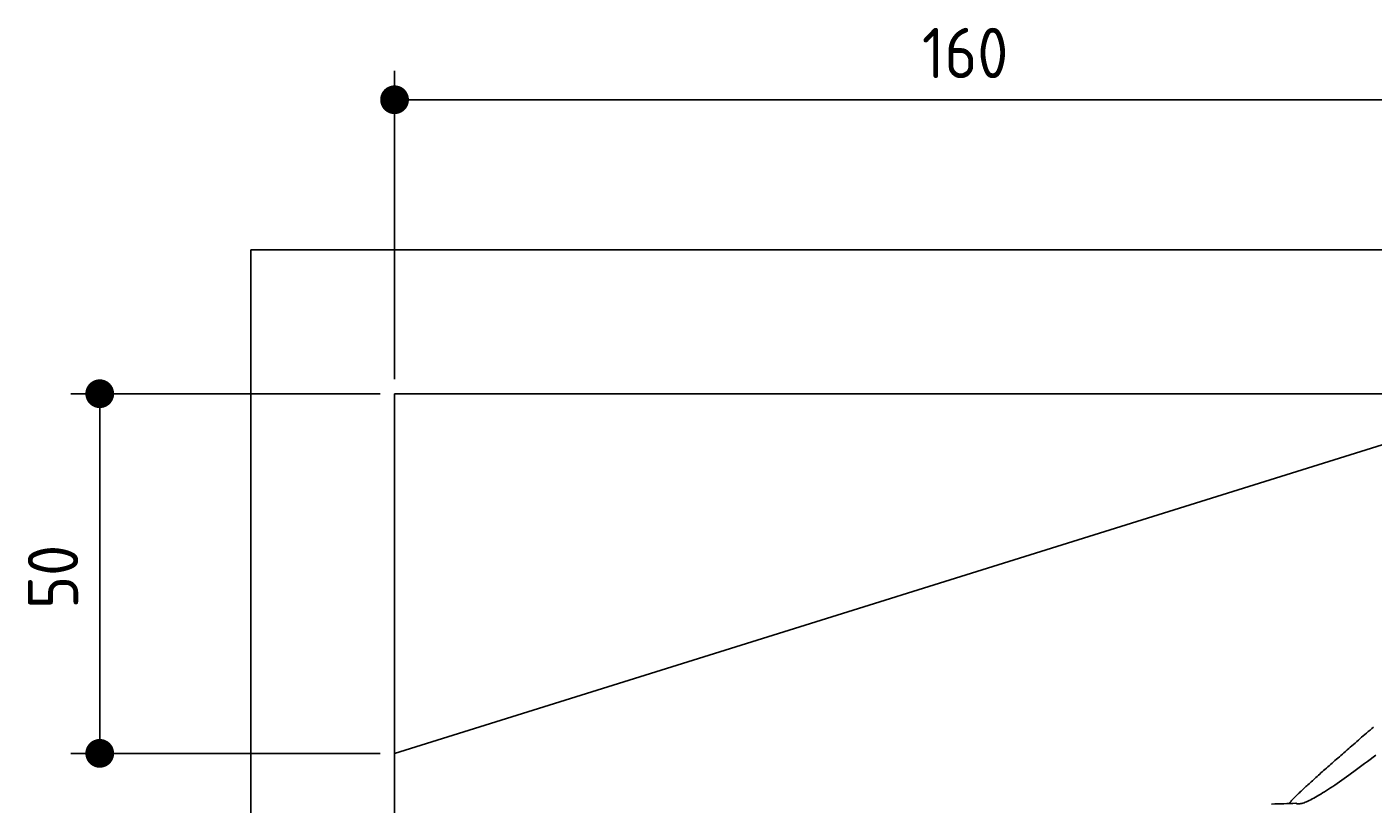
# Model space of a CAD drawing. Extents: x 562 to 7231, y 5817 to 11976.
# Tile 34 of 58: x 562 to 2434, y 10895 to 11976. Entities that reach past the tile are written whole.
import ezdxf

# ---------------------------------------------------------------- set-up
doc = ezdxf.new("R2010")
doc.units = 0
doc.layers.get('0').update_dxf_attribs({"linetype": 'CONTINUOUS'})
doc.layers.get('DEFPOINTS').update_dxf_attribs({"linetype": 'CONTINUOUS'})
doc.layers.add('4', color=3, linetype='CONTINUOUS')
doc.layers.add('CAR', color=10, linetype='CONTINUOUS')
doc.styles.get("Standard").update_dxf_attribs({"font": 'ISOCP.SHX'})
doc.dimstyles.get("Standard").update_dxf_attribs({"dimscale": 5, "dimtxt": 0.18, "dimasz": 0.18, "dimexe": 0.18, "dimexo": 0.0625, "dimgap": 0.09, "dimtad": 0, "dimtih": 1, "dimtoh": 1, "dimzin": 0, "dimcen": 0.09, "dimazin": 3, "dimtfac": 1, "dimtofl": 0, "dimtmove": 0, "dimatfit": 3})

# ---------------------------------------------------------------- blocks, each defined once
blk = doc.blocks.new('PUNKT')
at = {"layer": '4', "color": 0, "linetype": 'BYBLOCK'}
blk.add_line((-0.5, 0), (-1, 0), dxfattribs=at)
at = {"layer": '4', "color": 0, "linetype": 'BYBLOCK', "const_width": 0.5}
blk.add_lwpolyline([(-0.25, 0, 1), (0.25, 0, 1)], format="xyb", close=True, dxfattribs=at)
blk = doc.blocks.new('*U25')
at = {"layer": '4', "color": 2}
blk.add_text('50', height=70, rotation=90, dxfattribs=at).set_placement((632.8, 11166.9))
blk = doc.blocks.new('*D8')
at = {"layer": '4'}
for p, q in [((1052.8, 11465.9), (622.8, 11465.9)), ((662.8, 11005.9), (662.8, 11425.9)), ((1052.8, 10965.9), (622.8, 10965.9))]:
    blk.add_line(p, q, dxfattribs=at)
at = {"layer": 'DEFPOINTS', "color": 0}
for p in [(662.8, 11465.9), (1072.8, 11465.9), (1072.8, 10965.9)]:
    blk.add_point(p, dxfattribs=at)
blk.add_blockref('*U25', (0, 0))
at = {"layer": '4', "xscale": 40, "yscale": 40, "zscale": 40}
for p, rotation in [((662.8, 11465.9), 90), ((662.8, 10965.9), 270)]:
    blk.add_blockref('PUNKT', p, dxfattribs=dict(at, rotation=rotation))
blk = doc.blocks.new('*U26')
at = {"layer": '4', "color": 2}
blk.add_text('160', height=70, dxfattribs=at).set_placement((1806.2, 11904.6))
blk = doc.blocks.new('*D9')
at = {"layer": '4'}
for p, q in [((1072.8, 11485.9), (1072.8, 11914.6)), ((2672.8, 11485.9), (2672.8, 11914.6)), ((1112.8, 11874.6), (2632.8, 11874.6))]:
    blk.add_line(p, q, dxfattribs=at)
at = {"layer": 'DEFPOINTS', "color": 0}
for p in [(2672.8, 11874.6), (1072.8, 11465.9), (2672.8, 11465.9)]:
    blk.add_point(p, dxfattribs=at)
blk.add_blockref('*U26', (0, 0))
at = {"layer": '4', "xscale": 40, "yscale": 40, "zscale": 40, "rotation": 180}
blk.add_blockref('PUNKT', (1072.8, 11874.6), dxfattribs=at)
at = {"layer": '4', "xscale": 40, "yscale": 40, "zscale": 40}
blk.add_blockref('PUNKT', (2672.8, 11874.6), dxfattribs=at)

msp = doc.modelspace()

# ---------------------------------------------------------------- linework, layer by layer
for p, q in [((872.775, 6065.902), (872.775, 11665.902)), ((872.775, 11665.902), (6472.775, 11665.902)), ((6272.775, 11465.902), (1072.775, 11465.902)), ((1072.775, 11465.902), (1072.775, 6315.902)), ((1072.775, 10965.902), (2672.775, 11465.902))]:
    msp.add_line(p, q)
at = {"layer": 'CAR'}
for points in [[(2434.1, 11002.4, 0), (2431.74, 11000.3, 0), (2429.38, 10998.3, 0), (2427.04, 10996.3, 0), (2424.7, 10994.2, 0), (2422.37, 10992.2, 0), (2420.06, 10990.2, 0), (2417.75, 10988.2, 0), (2415.45, 10986.2, 0), (2413.16, 10984.3, 0), (2410.89, 10982.3, 0), (2408.63, 10980.3, 0), (2406.38, 10978.4, 0), (2404.14, 10976.4, 0), (2401.92, 10974.5, 0), (2399.71, 10972.6, 0), (2397.51, 10970.6, 0), (2395.33, 10968.7, 0), (2393.17, 10966.8, 0), (2391.03, 10965, 0), (2388.9, 10963.1, 0), (2386.79, 10961.3, 0), (2384.69, 10959.4, 0), (2382.62, 10957.6, 0), (2380.56, 10955.8, 0), (2378.53, 10954, 0), (2376.52, 10952.2, 0), (2374.52, 10950.5, 0), (2372.55, 10948.7, 0), (2370.6, 10947, 0), (2368.68, 10945.3, 0), (2366.78, 10943.6, 0), (2364.9, 10941.9, 0), (2363.05, 10940.3, 0), (2361.22, 10938.7, 0), (2359.43, 10937, 0), (2357.65, 10935.5, 0), (2355.91, 10933.9, 0), (2354.19, 10932.4, 0), (2352.51, 10930.8, 0), (2350.85, 10929.3, 0), (2349.22, 10927.9, 0), (2347.63, 10926.4, 0), (2346.07, 10925, 0), (2344.54, 10923.6, 0), (2343.04, 10922.2, 0), (2341.58, 10920.9, 0), (2340.15, 10919.6, 0), (2338.76, 10918.3, 0), (2337.4, 10917.1, 0), (2336.08, 10915.8, 0), (2334.8, 10914.6, 0), (2333.56, 10913.5, 0), (2332.36, 10912.3, 0), (2331.2, 10911.2, 0), (2330.08, 10910.2, 0), (2329, 10909.1, 0), (2327.96, 10908.1, 0), (2326.97, 10907.2, 0), (2326.02, 10906.2, 0), (2325.12, 10905.4, 0), (2324.26, 10904.5, 0), (2323.45, 10903.7, 0), (2322.69, 10902.9, 0), (2321.98, 10902.2, 0), (2321.31, 10901.5, 0), (2320.7, 10900.8, 0), (2320.13, 10900.2, 0), (2319.62, 10899.6, 0), (2319.16, 10899.1, 0), (2318.76, 10898.6, 0), (2318.41, 10898.1, 0), (2318.11, 10897.7, 0), (2317.87, 10897.4, 0), (2317.69, 10897.1, 0), (2317.57, 10896.8, 0), (2317.51, 10896.6, 0), (2317.5, 10896.4, 0), (2317.56, 10896.3, 0), (2317.68, 10896.2, 0)], [(2326.27, 10896.5, 0), (2326.97, 10896.1, 0), (2327.78, 10895.8, 0), (2328.69, 10895.7, 0), (2329.69, 10895.6, 0), (2330.79, 10895.6, 0), (2332, 10895.8, 0), (2333.29, 10896, 0), (2334.68, 10896.4, 0), (2336.16, 10896.8, 0), (2337.74, 10897.3, 0), (2339.41, 10898, 0), (2341.16, 10898.7, 0), (2343.01, 10899.5, 0), (2344.94, 10900.4, 0), (2346.96, 10901.4, 0), (2349.06, 10902.5, 0), (2351.24, 10903.7, 0), (2353.51, 10904.9, 0), (2355.86, 10906.3, 0), (2358.29, 10907.7, 0), (2360.8, 10909.2, 0), (2363.39, 10910.8, 0), (2366.05, 10912.5, 0), (2368.79, 10914.2, 0), (2371.6, 10916, 0), (2374.49, 10917.9, 0), (2377.45, 10919.9, 0), (2380.48, 10921.9, 0), (2383.58, 10924.1, 0), (2386.74, 10926.2, 0), (2389.98, 10928.5, 0), (2393.28, 10930.8, 0), (2396.64, 10933.2, 0), (2400.07, 10935.6, 0), (2403.56, 10938.2, 0), (2407.11, 10940.7, 0), (2410.72, 10943.4, 0), (2414.39, 10946.1, 0), (2418.12, 10948.8, 0), (2421.91, 10951.6, 0), (2425.75, 10954.5, 0), (2429.64, 10957.4, 0), (2433.59, 10960.4, 0), (2437.59, 10963.4, 0)], [(2292.61, 10895.3, 0), (2296.83, 10895.5, 0), (2301.04, 10895.6, 0), (2305.25, 10895.8, 0), (2309.46, 10895.9, 0), (2313.67, 10896.1, 0), (2317.87, 10896.2, 0), (2322.07, 10896.4, 0), (2326.27, 10896.5, 0)]]:
    msp.add_polyline3d(points, dxfattribs=at)

# ---------------------------------------------------------------- dimensions: what is measured, and where the dimension line sits
at = {"layer": '4'}
dim = msp.add_linear_dim(base=(2672.775, 11874.585), p1=(1072.775, 11465.902), p2=(2672.775, 11465.902), dimstyle='Standard', dxfattribs=at)
dim.commit()
dim.dimension.update_dxf_attribs({"geometry": '*D9', "text_midpoint": (1872.775, 11939.585)})
dim = msp.add_linear_dim(base=(662.772, 11465.902), p1=(1072.775, 10965.902), p2=(1072.775, 11465.902), angle=90, dimstyle='Standard', dxfattribs=at)
dim.commit()
dim.dimension.update_dxf_attribs({"geometry": '*D8', "text_midpoint": (597.772, 11215.902)})

doc.saveas('drawing.dxf')
